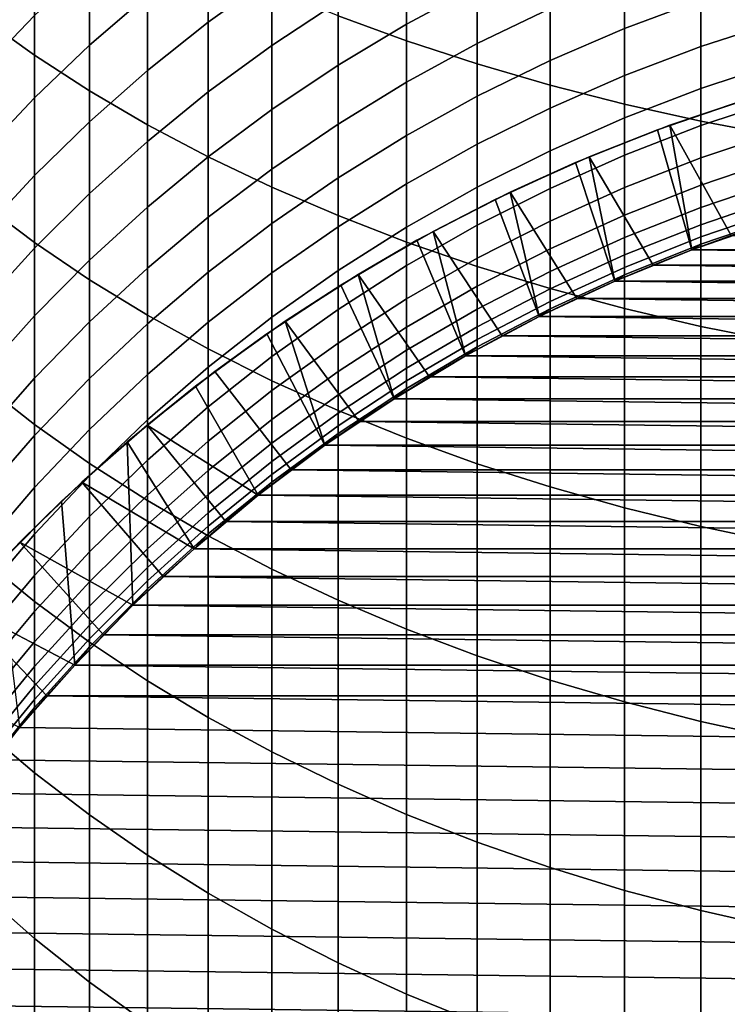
# Model space of a CAD drawing. Header units: metres. Extents: x -29 to 117, y -464 to 29.
# Tile 15 of 256: x -9.98 to -4.3, y -443.93 to -436.02. Entities that reach past the tile are written whole.
import ezdxf

# ---------------------------------------------------------------- set-up
doc = ezdxf.new("R2010")
doc.units = ezdxf.units.M
doc.layers.add('solid_24_501_056_XXX', color=7, linetype='CONTINUOUS')

msp = doc.modelspace()

# ---------------------------------------------------------------- linework, layer by layer
at = {"layer": 'solid_24_501_056_XXX'}
for points in [[(-7.426487, -435.992889, 335.917206), (-6.876532, -436.194427, 336.218445), (-6.876532, -434.540649, 337.283356), (-7.426487, -434.349792, 336.97522)], [(-10.280085, -436.011261, 332.60199), (-9.863855, -436.309845, 333.016052), (-9.863855, -434.768372, 334.086975), (-10.280085, -434.484528, 333.66272)], [(-6.876532, -436.194427, 336.218445), (-6.308926, -436.380219, 336.496155), (-6.308926, -434.716583, 337.567413), (-6.876532, -434.540649, 337.283356)], [(-6.308926, -436.380219, 336.496155), (-5.725124, -436.549805, 336.749634), (-5.725124, -434.877167, 337.826691), (-6.308926, -434.716583, 337.567413)], [(-9.863855, -436.309845, 333.016052), (-9.422306, -436.595703, 333.412445), (-9.422306, -435.040161, 334.493164), (-9.863855, -434.768372, 334.086975)], [(-5.725124, -436.549805, 336.749634), (-5.126626, -436.702728, 336.97818), (-5.126626, -435.021942, 338.060455), (-5.725124, -434.877167, 337.826691)], [(-9.422306, -436.595703, 333.412445), (-8.95657, -436.868103, 333.790222), (-8.95657, -435.299133, 334.88028), (-9.422306, -435.040161, 334.493164)], [(-5.126626, -436.702728, 336.97818), (-4.514968, -436.838593, 337.181244), (-4.514968, -435.150604, 338.268188), (-5.126626, -435.021942, 338.060455)], [(-7.957378, -435.676819, 305.97757), (-8.467842, -436.044128, 306.17334), (-8.467842, -435.444977, 307.251495), (-7.957378, -435.084778, 307.042938)], [(-4.514968, -436.838593, 337.181244), (-3.891721, -436.957031, 337.358307), (-3.891721, -435.262787, 338.44928), (-4.514968, -435.150604, 338.268188)], [(-8.95657, -435.827118, 307.472717), (-9.422306, -436.230194, 307.706055), (-9.422306, -435.577148, 308.789795), (-8.95657, -435.182526, 308.54245)], [(-9.863855, -435.991241, 309.049347), (-10.280085, -436.423767, 309.320435), (-10.280085, -435.713959, 310.409973), (-9.863855, -435.291199, 310.123871)], [(-8.95657, -436.868103, 333.790222), (-8.467842, -437.126373, 334.148346), (-8.467842, -435.544647, 335.247253), (-8.95657, -435.299133, 334.88028)], [(-6.308926, -435.7547, 303.345337), (-6.876532, -436.059845, 303.481415), (-6.876532, -435.555206, 304.561768), (-6.308926, -435.255005, 304.41507)], [(-7.426487, -435.880829, 304.720917), (-7.957378, -436.231079, 304.89209), (-7.957378, -435.676819, 305.97757), (-7.426487, -435.332794, 305.79422)], [(-8.467842, -436.044128, 306.17334), (-8.95657, -436.433807, 306.381012), (-8.95657, -435.827118, 307.472717), (-8.467842, -435.444977, 307.251495)], [(-4.514968, -435.865448, 300.874542), (-5.126626, -436.095032, 300.95813), (-5.126626, -435.678894, 302.04129), (-4.514968, -435.452393, 301.949677)], [(-8.467842, -437.126373, 334.148346), (-7.957378, -437.369812, 334.485962), (-7.957378, -435.776123, 335.593201), (-8.467842, -435.544647, 335.247253)], [(-5.725124, -435.933838, 302.144379), (-6.308926, -436.216553, 302.258728), (-6.308926, -435.7547, 303.345337), (-5.725124, -435.476166, 303.22113)], [(-9.422306, -436.230194, 307.706055), (-9.863855, -436.653168, 307.950928), (-9.863855, -435.991241, 309.049347), (-9.422306, -435.577148, 308.789795)], [(-6.876532, -436.059845, 303.481415), (-7.426487, -436.3909, 303.629028), (-7.426487, -435.880829, 304.720917), (-6.876532, -435.555206, 304.561768)], [(-7.957378, -436.231079, 304.89209), (-8.467842, -436.605042, 305.074829), (-8.467842, -436.044128, 306.17334), (-7.957378, -435.676819, 305.97757)], [(-5.126626, -436.095032, 300.95813), (-5.725124, -436.353424, 301.052216), (-5.725124, -435.933838, 302.144379), (-5.126626, -435.678894, 302.04129)], [(-3.891721, -436.037903, 299.719727), (-4.514968, -436.240509, 299.785553), (-4.514968, -435.865448, 300.874542), (-3.891721, -435.665283, 300.801636)], [(-7.957378, -437.369812, 334.485962), (-7.426487, -437.597839, 334.802185), (-7.426487, -435.992889, 335.917206), (-7.957378, -435.776123, 335.593201)], [(-6.308926, -436.216553, 302.258728), (-6.876532, -436.526306, 302.384003), (-6.876532, -436.059845, 303.481415), (-6.308926, -435.7547, 303.345337)], [(-8.95657, -436.433807, 306.381012), (-9.422306, -436.844788, 306.600067), (-9.422306, -436.230194, 307.706055), (-8.95657, -435.827118, 307.472717)], [(-7.426487, -436.3909, 303.629028), (-7.957378, -436.746948, 303.787781), (-7.957378, -436.231079, 304.89209), (-7.426487, -435.880829, 304.720917)], [(-5.725124, -436.353424, 301.052216), (-6.308926, -436.639954, 301.156586), (-6.308926, -436.216553, 302.258728), (-5.725124, -435.933838, 302.144379)], [(-4.514968, -436.240509, 299.785553), (-5.126626, -436.47287, 299.861053), (-5.126626, -436.095032, 300.95813), (-4.514968, -435.865448, 300.874542)], [(-9.863855, -436.653168, 307.950928), (-10.280085, -437.09494, 308.206665), (-10.280085, -436.423767, 309.320435), (-9.863855, -435.991241, 309.049347)], [(-10.280085, -437.499847, 331.488342), (-9.863855, -437.812775, 331.891663), (-9.863855, -436.309845, 333.016052), (-10.280085, -436.011261, 332.60199)], [(-7.426487, -437.597839, 334.802185), (-6.876532, -437.809814, 335.096161), (-6.876532, -436.194427, 336.218445), (-7.426487, -435.992889, 335.917206)], [(-8.467842, -436.605042, 305.074829), (-8.95657, -437.00177, 305.268707), (-8.95657, -436.433807, 306.381012), (-8.467842, -436.044128, 306.17334)], [(-6.876532, -436.526306, 302.384003), (-7.426487, -436.862305, 302.519928), (-7.426487, -436.3909, 303.629028), (-6.876532, -436.059845, 303.481415)], [(-5.126626, -436.47287, 299.861053), (-5.725124, -436.734406, 299.946014), (-5.725124, -436.353424, 301.052216), (-5.126626, -436.095032, 300.95813)], [(-3.891721, -436.372314, 298.625397), (-4.514968, -436.577087, 298.684082), (-4.514968, -436.240509, 299.785553), (-3.891721, -436.037903, 299.719727)], [(-9.422306, -436.844788, 306.600067), (-9.863855, -437.276093, 306.829926), (-9.863855, -436.653168, 307.950928), (-9.422306, -436.230194, 307.706055)], [(-7.957378, -436.746948, 303.787781), (-8.467842, -437.127075, 303.957306), (-8.467842, -436.605042, 305.074829), (-7.957378, -436.231079, 304.89209)], [(-6.876532, -437.809814, 335.096161), (-6.308926, -438.005249, 335.367188), (-6.308926, -436.380219, 336.496155), (-6.876532, -436.194427, 336.218445)], [(-6.308926, -436.639954, 301.156586), (-6.876532, -436.953918, 301.270905), (-6.876532, -436.526306, 302.384003), (-6.308926, -436.216553, 302.258728)], [(-4.514968, -436.577087, 298.684082), (-5.126626, -436.811981, 298.751373), (-5.126626, -436.47287, 299.861053), (-4.514968, -436.240509, 299.785553)], [(-9.863855, -437.812775, 331.891663), (-9.422306, -438.112366, 332.277802), (-9.422306, -436.595703, 333.412445), (-9.863855, -436.309845, 333.016052)], [(-7.426487, -436.862305, 302.519928), (-7.957378, -437.223694, 302.666077), (-7.957378, -436.746948, 303.787781), (-7.426487, -436.3909, 303.629028)], [(-5.725124, -436.734406, 299.946014), (-6.308926, -437.024445, 300.040253), (-6.308926, -436.639954, 301.156586), (-5.725124, -436.353424, 301.052216)], [(-6.308926, -438.005249, 335.367188), (-5.725124, -438.183624, 335.614532), (-5.725124, -436.549805, 336.749634), (-6.308926, -436.380219, 336.496155)], [(-3.891721, -436.668121, 297.52002), (-4.514968, -436.874847, 297.571472), (-4.514968, -436.577087, 298.684082), (-3.891721, -436.372314, 298.625397)], [(-8.95657, -437.00177, 305.268707), (-9.422306, -437.420227, 305.473175), (-9.422306, -436.844788, 306.600067), (-8.95657, -436.433807, 306.381012)], [(-5.126626, -436.811981, 298.751373), (-5.725124, -437.076324, 298.827118), (-5.725124, -436.734406, 299.946014), (-5.126626, -436.47287, 299.861053)], [(-4.76434, -436.872437, 255.525116), (-4.190979, -436.678833, 283.947754), (-3.509107, -436.483734, 283.947754), (-4.105536, -436.652313, 255.525116)], [(-6.876532, -436.953918, 301.270905), (-7.426487, -437.294495, 301.394928), (-7.426487, -436.862305, 302.519928), (-6.876532, -436.526306, 302.384003)], [(-5.725124, -438.183624, 335.614532), (-5.126626, -438.344452, 335.837585), (-5.126626, -436.702728, 336.97818), (-5.725124, -436.549805, 336.749634)], [(-9.863855, -437.276093, 306.829926), (-10.280085, -437.726593, 307.070007), (-10.280085, -437.09494, 308.206665), (-9.863855, -436.653168, 307.950928)], [(-9.422306, -438.112366, 332.277802), (-8.95657, -438.397858, 332.645752), (-8.95657, -436.868103, 333.790222), (-9.422306, -436.595703, 333.412445)], [(-8.467842, -437.127075, 303.957306), (-8.95657, -437.530365, 304.137146), (-8.95657, -437.00177, 305.268707), (-8.467842, -436.605042, 305.074829)], [(-6.308926, -437.024445, 300.040253), (-6.876532, -437.342224, 300.143494), (-6.876532, -436.953918, 301.270905), (-6.308926, -436.639954, 301.156586)], [(-4.514968, -436.874847, 297.571472), (-5.126626, -437.111938, 297.630493), (-5.126626, -436.811981, 298.751373), (-4.514968, -436.577087, 298.684082)], [(-4.76434, -436.872437, 255.525116), (-4.105536, -436.652313, 255.525116), (-3.953533, -437.652557, 254.947769), (-4.271078, -437.758453, 254.947769)], [(-5.411264, -437.124878, 255.525116), (-4.862376, -436.908325, 283.947754), (-4.190979, -436.678833, 283.947754), (-4.76434, -436.872437, 255.525116)], [(-5.126626, -438.344452, 335.837585), (-4.514968, -438.487366, 336.035736), (-4.514968, -436.838593, 337.181244), (-5.126626, -436.702728, 336.97818)], [(-4.862376, -436.908325, 283.947754), (-4.585852, -437.872528, 283.947754), (-3.953465, -437.652527, 283.947754), (-4.190979, -436.678833, 283.947754)], [(-3.891721, -436.924927, 296.404938), (-4.514968, -437.133331, 296.449127), (-4.514968, -436.874847, 297.571472), (-3.891721, -436.668121, 297.52002)], [(-7.957378, -437.223694, 302.666077), (-8.467842, -437.609558, 302.822144), (-8.467842, -437.127075, 303.957306), (-7.957378, -436.746948, 303.787781)], [(-5.725124, -437.076324, 298.827118), (-6.308926, -437.369507, 298.911102), (-6.308926, -437.024445, 300.040253), (-5.725124, -436.734406, 299.946014)], [(-5.126626, -437.111938, 297.630493), (-5.725124, -437.378784, 297.696899), (-5.725124, -437.076324, 298.827118), (-5.126626, -436.811981, 298.751373)], [(-9.422306, -437.420227, 305.473175), (-9.863855, -437.859314, 305.687775), (-9.863855, -437.276093, 306.829926), (-9.422306, -436.844788, 306.600067)], [(-8.95657, -438.397858, 332.645752), (-8.467842, -438.668518, 332.994629), (-8.467842, -437.126373, 334.148346), (-8.95657, -436.868103, 333.790222)], [(-7.426487, -437.294495, 301.394928), (-7.957378, -437.660797, 301.52832), (-7.957378, -437.223694, 302.666077), (-7.426487, -436.862305, 302.519928)], [(-5.411264, -437.124878, 255.525116), (-4.76434, -436.872437, 255.525116), (-4.585634, -437.872437, 254.947769), (-4.897477, -437.994629, 254.947769)], [(-4.514968, -437.133331, 296.449127), (-5.126626, -437.372345, 296.499756), (-5.126626, -437.111938, 297.630493), (-4.514968, -436.874847, 297.571472)], [(-4.76434, -436.872437, 255.525116), (-4.271078, -437.758453, 254.947769), (-4.585634, -437.872437, 254.947769)], [(-4.514968, -438.487366, 336.035736), (-3.891721, -438.611969, 336.208527), (-3.891721, -436.957031, 337.358307), (-4.514968, -436.838593, 337.181244)], [(-6.876532, -437.342224, 300.143494), (-7.426487, -437.68692, 300.255493), (-7.426487, -437.294495, 301.394928), (-6.876532, -436.953918, 301.270905)], [(-6.044712, -437.408997, 255.525116), (-5.520989, -437.171417, 283.947754), (-4.862376, -436.908325, 283.947754), (-5.411264, -437.124878, 255.525116)], [(-5.520989, -437.171417, 283.947754), (-5.205845, -438.124664, 283.947754), (-4.585852, -437.872528, 283.947754), (-4.862376, -436.908325, 283.947754)], [(-3.891721, -437.142456, 295.281555), (-4.514968, -437.352264, 295.318359), (-4.514968, -437.133331, 296.449127), (-3.891721, -436.924927, 296.404938)], [(-8.95657, -437.530365, 304.137146), (-9.422306, -437.955719, 304.326813), (-9.422306, -437.420227, 305.473175), (-8.95657, -437.00177, 305.268707)], [(-6.308926, -437.369507, 298.911102), (-6.876532, -437.690704, 299.003143), (-6.876532, -437.342224, 300.143494), (-6.308926, -437.024445, 300.040253)], [(-8.467842, -437.609558, 302.822144), (-8.95657, -438.01889, 302.987701), (-8.95657, -437.530365, 304.137146), (-8.467842, -437.127075, 303.957306)], [(-8.467842, -438.668518, 332.994629), (-7.957378, -438.923676, 333.323486), (-7.957378, -437.369812, 334.485962), (-8.467842, -437.126373, 334.148346)], [(-5.725124, -437.378784, 297.696899), (-6.308926, -437.674713, 297.770538), (-6.308926, -437.369507, 298.911102), (-5.725124, -437.076324, 298.827118)], [(-6.044712, -437.408997, 255.525116), (-5.411264, -437.124878, 255.525116), (-5.206025, -438.124756, 254.947769), (-5.510857, -438.262665, 254.947769)], [(-5.126626, -437.372345, 296.499756), (-5.725124, -437.641357, 296.556763), (-5.725124, -437.378784, 297.696899), (-5.126626, -437.111938, 297.630493)], [(-5.411264, -437.124878, 255.525116), (-4.897477, -437.994629, 254.947769), (-5.206025, -438.124756, 254.947769)], [(-6.663524, -437.724304, 255.525116), (-6.165477, -437.467529, 283.947754), (-5.520989, -437.171417, 283.947754), (-6.044712, -437.408997, 255.525116)], [(-6.165477, -437.467529, 283.947754), (-5.812182, -438.408447, 283.947754), (-5.205845, -438.124664, 283.947754), (-5.520989, -437.171417, 283.947754)], [(-4.514968, -437.352264, 295.318359), (-5.126626, -437.592926, 295.360596), (-5.126626, -437.372345, 296.499756), (-4.514968, -437.133331, 296.449127)], [(-3.891721, -437.320404, 294.151184), (-4.514968, -437.531403, 294.180634), (-4.514968, -437.352264, 295.318359), (-3.891721, -437.142456, 295.281555)], [(-9.863855, -437.859314, 305.687775), (-10.280085, -438.317932, 305.911896), (-10.280085, -437.726593, 307.070007), (-9.863855, -437.276093, 306.829926)], [(-7.957378, -437.660797, 301.52832), (-8.467842, -438.05191, 301.670746), (-8.467842, -437.609558, 302.822144), (-7.957378, -437.223694, 302.666077)], [(-7.426487, -437.68692, 300.255493), (-7.957378, -438.057678, 300.375946), (-7.957378, -437.660797, 301.52832), (-7.426487, -437.294495, 301.394928)], [(-6.876532, -437.690704, 299.003143), (-7.426487, -438.039124, 299.102966), (-7.426487, -437.68692, 300.255493), (-6.876532, -437.342224, 300.143494)], [(-4.514968, -437.531403, 294.180634), (-5.126626, -437.773376, 294.214386), (-5.126626, -437.592926, 295.360596), (-4.514968, -437.352264, 295.318359)], [(-3.891721, -437.458588, 293.015289), (-4.514968, -437.670471, 293.037292), (-4.514968, -437.531403, 294.180634), (-3.891721, -437.320404, 294.151184)], [(-9.422306, -437.955719, 304.326813), (-9.863855, -438.402069, 304.525848), (-9.863855, -437.859314, 305.687775), (-9.422306, -437.420227, 305.473175)], [(-7.957378, -438.923676, 333.323486), (-7.426487, -439.162659, 333.6315), (-7.426487, -437.597839, 334.802185), (-7.957378, -437.369812, 334.485962)], [(-6.308926, -437.674713, 297.770538), (-6.876532, -437.998932, 297.851257), (-6.876532, -437.690704, 299.003143), (-6.308926, -437.369507, 298.911102)], [(-6.663524, -437.724304, 255.525116), (-6.044712, -437.408997, 255.525116), (-5.812266, -438.408508, 254.947769), (-6.109763, -438.562012, 254.947769)], [(-5.725124, -437.641357, 296.556763), (-6.308926, -437.939697, 296.619995), (-6.308926, -437.674713, 297.770538), (-5.725124, -437.378784, 297.696899)], [(-6.044712, -437.408997, 255.525116), (-5.510857, -438.262665, 254.947769), (-5.812266, -438.408508, 254.947769)], [(-5.126626, -437.592926, 295.360596), (-5.725124, -437.86377, 295.408112), (-5.725124, -437.641357, 296.556763), (-5.126626, -437.372345, 296.499756)], [(-10.280085, -438.948395, 330.323151), (-9.863855, -439.275299, 330.71524), (-9.863855, -437.812775, 331.891663), (-10.280085, -437.499847, 331.488342)], [(-7.265884, -438.069916, 255.525116), (-6.794285, -437.796021, 283.947754), (-6.165477, -437.467529, 283.947754), (-6.663524, -437.724304, 255.525116)], [(-6.794285, -437.796021, 283.947754), (-6.403197, -438.723145, 283.947754), (-5.812182, -438.408447, 283.947754), (-6.165477, -437.467529, 283.947754)], [(-3.891721, -437.556793, 291.875244), (-4.514968, -437.769348, 291.889801), (-4.514968, -437.670471, 293.037292), (-3.891721, -437.458588, 293.015289)], [(-8.95657, -438.01889, 302.987701), (-9.422306, -438.450653, 303.162354), (-9.422306, -437.955719, 304.326813), (-8.95657, -437.530365, 304.137146)], [(-7.426487, -439.162659, 333.6315), (-6.876532, -439.384827, 333.917847), (-6.876532, -437.809814, 335.096161), (-7.426487, -437.597839, 334.802185)], [(-5.126626, -437.773376, 294.214386), (-5.725124, -438.045746, 294.25238), (-5.725124, -437.86377, 295.408112), (-5.126626, -437.592926, 295.360596)], [(-4.514968, -437.670471, 293.037292), (-5.126626, -437.913483, 293.062531), (-5.126626, -437.773376, 294.214386), (-4.514968, -437.531403, 294.180634)], [(-3.891721, -437.61496, 290.732452), (-4.514968, -437.82785, 290.739532), (-4.514968, -437.769348, 291.889801), (-3.891721, -437.556793, 291.875244)], [(-8.467842, -438.05191, 301.670746), (-8.95657, -438.466797, 301.821838), (-8.95657, -438.01889, 302.987701), (-8.467842, -437.609558, 302.822144)], [(-7.957378, -438.057678, 300.375946), (-8.467842, -438.453552, 300.504547), (-8.467842, -438.05191, 301.670746), (-7.957378, -437.660797, 301.52832)], [(-6.308926, -437.939697, 296.619995), (-6.876532, -438.266571, 296.68924), (-6.876532, -437.998932, 297.851257), (-6.308926, -437.674713, 297.770538)], [(-5.725124, -437.86377, 295.408112), (-6.308926, -438.164154, 295.460815), (-6.308926, -437.939697, 296.619995), (-5.725124, -437.641357, 296.556763)], [(-4.514968, -437.769348, 291.889801), (-5.126626, -438.013092, 291.906494), (-5.126626, -437.913483, 293.062531), (-4.514968, -437.670471, 293.037292)], [(-3.953465, -437.652527, 283.947754), (-4.585852, -437.872528, 283.947754), (-4.585777, -437.872498, 289.647766), (-3.953493, -437.652557, 289.647766)], [(-4.585777, -437.872498, 289.647766), (-4.514968, -437.82785, 290.739532), (-3.891721, -437.61496, 290.732452), (-3.953493, -437.652557, 289.647766)], [(-7.426487, -438.039124, 299.102966), (-7.957378, -438.41391, 299.210327), (-7.957378, -438.057678, 300.375946), (-7.426487, -437.68692, 300.255493)], [(-6.876532, -437.998932, 297.851257), (-7.426487, -438.350677, 297.938782), (-7.426487, -438.039124, 299.102966), (-6.876532, -437.690704, 299.003143)], [(-7.265884, -438.069916, 255.525116), (-6.663524, -437.724304, 255.525116), (-6.403023, -438.723053, 254.947769), (-6.692296, -438.891724, 254.947769)], [(-6.663524, -437.724304, 255.525116), (-6.109763, -438.562012, 254.947769), (-6.403023, -438.723053, 254.947769)], [(-4.585634, -437.872437, 254.947769), (-4.271078, -437.758453, 254.947769), (4.585634, -437.872437, 254.947769)], [(-9.863855, -439.275299, 330.71524), (-9.422306, -439.588257, 331.090607), (-9.422306, -438.112366, 332.277802), (-9.863855, -437.812775, 331.891663)], [(-7.850282, -438.444885, 255.525116), (-7.40548, -438.155792, 283.947754), (-6.794285, -437.796021, 283.947754), (-7.265884, -438.069916, 255.525116)], [(-7.40548, -438.155792, 283.947754), (-6.977004, -439.067719, 283.947754), (-6.403197, -438.723145, 283.947754), (-6.794285, -437.796021, 283.947754)], [(-6.876532, -439.384827, 333.917847), (-6.308926, -439.589661, 334.181854), (-6.308926, -438.005249, 335.367188), (-6.876532, -437.809814, 335.096161)], [(-5.126626, -437.913483, 293.062531), (-5.725124, -438.187012, 293.090942), (-5.725124, -438.045746, 294.25238), (-5.126626, -437.773376, 294.214386)], [(-5.205901, -438.124695, 289.647766), (-5.126626, -438.072052, 290.747681), (-4.514968, -437.82785, 290.739532), (-4.585777, -437.872498, 289.647766)], [(-4.514968, -437.82785, 290.739532), (-5.126626, -438.072052, 290.747681), (-5.126626, -438.013092, 291.906494), (-4.514968, -437.769348, 291.889801)], [(-9.863855, -438.402069, 304.525848), (-10.280085, -438.868286, 304.733734), (-10.280085, -438.317932, 305.911896), (-9.863855, -437.859314, 305.687775)], [(-5.725124, -438.045746, 294.25238), (-6.308926, -438.347778, 294.294495), (-6.308926, -438.164154, 295.460815), (-5.725124, -437.86377, 295.408112)], [(-5.126626, -438.013092, 291.906494), (-5.725124, -438.287445, 291.925293), (-5.725124, -438.187012, 293.090942), (-5.126626, -437.913483, 293.062531)], [(-4.585852, -437.872528, 283.947754), (-5.205845, -438.124664, 283.947754), (-5.205901, -438.124695, 289.647766), (-4.585777, -437.872498, 289.647766)], [(-4.897477, -437.994629, 254.947769), (-4.585634, -437.872437, 254.947769), (4.897477, -437.994629, 254.947769)], [(-4.585634, -437.872437, 254.947769), (4.585634, -437.872437, 254.947769), (4.897477, -437.994629, 254.947769)], [(-9.422306, -438.450653, 303.162354), (-9.863855, -438.903717, 303.345581), (-9.863855, -438.402069, 304.525848), (-9.422306, -437.955719, 304.326813)], [(-6.308926, -438.164154, 295.460815), (-6.876532, -438.493256, 295.518585), (-6.876532, -438.266571, 296.68924), (-6.308926, -437.939697, 296.619995)], [(-5.206025, -438.124756, 254.947769), (-4.897477, -437.994629, 254.947769), (5.206025, -438.124756, 254.947769)], [(-4.897477, -437.994629, 254.947769), (4.897477, -437.994629, 254.947769), (5.206025, -438.124756, 254.947769)], [(-8.95657, -438.466797, 301.821838), (-9.422306, -438.904419, 301.981232), (-9.422306, -438.450653, 303.162354), (-8.95657, -438.01889, 302.987701)], [(-8.467842, -438.453552, 300.504547), (-8.95657, -438.873505, 300.640991), (-8.95657, -438.466797, 301.821838), (-8.467842, -438.05191, 301.670746)], [(-7.957378, -438.41391, 299.210327), (-8.467842, -438.814026, 299.324951), (-8.467842, -438.453552, 300.504547), (-7.957378, -438.057678, 300.375946)], [(-7.426487, -438.350677, 297.938782), (-7.957378, -438.728973, 298.032928), (-7.957378, -438.41391, 299.210327), (-7.426487, -438.039124, 299.102966)], [(-7.850282, -438.444885, 255.525116), (-7.265884, -438.069916, 255.525116), (-6.977079, -439.067749, 254.947769), (-7.257071, -439.250946, 254.947769)], [(-6.876532, -438.266571, 296.68924), (-7.426487, -438.621155, 296.764374), (-7.426487, -438.350677, 297.938782), (-6.876532, -437.998932, 297.851257)], [(-7.265884, -438.069916, 255.525116), (-6.692296, -438.891724, 254.947769), (-6.977079, -439.067749, 254.947769)], [(-6.308926, -439.589661, 334.181854), (-5.725124, -439.776581, 334.422791), (-5.725124, -438.183624, 335.614532), (-6.308926, -438.005249, 335.367188)], [(-5.725124, -438.187012, 293.090942), (-6.308926, -438.490326, 293.122467), (-6.308926, -438.347778, 294.294495), (-5.725124, -438.045746, 294.25238)], [(-5.812219, -438.408478, 289.647766), (-5.725124, -438.346893, 290.756805), (-5.126626, -438.072052, 290.747681), (-5.205901, -438.124695, 289.647766)], [(-5.126626, -438.072052, 290.747681), (-5.725124, -438.346893, 290.756805), (-5.725124, -438.287445, 291.925293), (-5.126626, -438.013092, 291.906494)], [(-9.422306, -439.588257, 331.090607), (-8.95657, -439.886475, 331.448334), (-8.95657, -438.397858, 332.645752), (-9.422306, -438.112366, 332.277802)], [(-8.41537, -438.848358, 255.525116), (-7.997797, -438.546143, 283.947754), (-7.40548, -438.155792, 283.947754), (-7.850282, -438.444885, 255.525116)], [(-7.997797, -438.546143, 283.947754), (-7.532432, -439.441406, 283.947754), (-6.977004, -439.067719, 283.947754), (-7.40548, -438.155792, 283.947754)], [(-5.205845, -438.124664, 283.947754), (-5.812182, -438.408447, 283.947754), (-5.812219, -438.408478, 289.647766), (-5.205901, -438.124695, 289.647766)], [(-5.510857, -438.262665, 254.947769), (-5.206025, -438.124756, 254.947769), (5.510857, -438.262665, 254.947769)], [(-5.206025, -438.124756, 254.947769), (5.206025, -438.124756, 254.947769), (5.510857, -438.262665, 254.947769)], [(-6.308926, -438.347778, 294.294495), (-6.876532, -438.67868, 294.340668), (-6.876532, -438.493256, 295.518585), (-6.308926, -438.164154, 295.460815)], [(-5.725124, -438.287445, 291.925293), (-6.308926, -438.591675, 291.946136), (-6.308926, -438.490326, 293.122467), (-5.725124, -438.187012, 293.090942)], [(-5.725124, -439.776581, 334.422791), (-5.126626, -439.94516, 334.640045), (-5.126626, -438.344452, 335.837585), (-5.725124, -438.183624, 335.614532)], [(-6.876532, -438.493256, 295.518585), (-7.426487, -438.85025, 295.581207), (-7.426487, -438.621155, 296.764374), (-6.876532, -438.266571, 296.68924)], [(-5.725124, -438.346893, 290.756805), (-6.308926, -438.651672, 290.766968), (-6.308926, -438.591675, 291.946136), (-5.725124, -438.287445, 291.925293)], [(-5.812266, -438.408508, 254.947769), (-5.510857, -438.262665, 254.947769), (5.812266, -438.408508, 254.947769)], [(-5.510857, -438.262665, 254.947769), (5.510857, -438.262665, 254.947769), (5.812266, -438.408508, 254.947769)], [(-7.426487, -438.621155, 296.764374), (-7.957378, -439.002533, 296.845184), (-7.957378, -438.728973, 298.032928), (-7.426487, -438.350677, 297.938782)], [(-6.308926, -438.490326, 293.122467), (-6.876532, -438.822693, 293.156982), (-6.876532, -438.67868, 294.340668), (-6.308926, -438.347778, 294.294495)], [(-6.403125, -438.723114, 289.647766), (-6.308926, -438.651672, 290.766968), (-5.725124, -438.346893, 290.756805), (-5.812219, -438.408478, 289.647766)], [(-5.126626, -439.94516, 334.640045), (-4.514968, -440.09494, 334.833069), (-4.514968, -438.487366, 336.035736), (-5.126626, -438.344452, 335.837585)], [(-9.863855, -438.903717, 303.345581), (-10.280085, -439.376953, 303.536987), (-10.280085, -438.868286, 304.733734), (-9.863855, -438.402069, 304.525848)], [(-9.422306, -438.904419, 301.981232), (-9.863855, -439.363647, 302.148468), (-9.863855, -438.903717, 303.345581), (-9.422306, -438.450653, 303.162354)], [(-8.95657, -438.873505, 300.640991), (-9.422306, -439.316437, 300.784912), (-9.422306, -438.904419, 301.981232), (-8.95657, -438.466797, 301.821838)], [(-8.95657, -439.886475, 331.448334), (-8.467842, -440.16925, 331.787476), (-8.467842, -438.668518, 332.994629), (-8.95657, -438.397858, 332.645752)], [(-8.467842, -438.814026, 299.324951), (-8.95657, -439.238495, 299.446564), (-8.95657, -438.873505, 300.640991), (-8.467842, -438.453552, 300.504547)], [(-7.957378, -438.728973, 298.032928), (-8.467842, -439.132874, 298.133453), (-8.467842, -438.814026, 299.324951), (-7.957378, -438.41391, 299.210327)], [(-8.41537, -438.848358, 255.525116), (-7.850282, -438.444885, 255.525116), (-7.532511, -439.441498, 254.947769), (-7.802878, -439.638977, 254.947769)], [(-7.850282, -438.444885, 255.525116), (-7.257071, -439.250946, 254.947769), (-7.532511, -439.441498, 254.947769)], [(-5.812182, -438.408447, 283.947754), (-6.403197, -438.723145, 283.947754), (-6.403125, -438.723114, 289.647766), (-5.812219, -438.408478, 289.647766)], [(-6.109763, -438.562012, 254.947769), (-5.812266, -438.408508, 254.947769), (6.109763, -438.562012, 254.947769)], [(-5.812266, -438.408508, 254.947769), (5.812266, -438.408508, 254.947769), (6.109763, -438.562012, 254.947769)], [(-8.959836, -439.279419, 255.525116), (-8.569472, -438.965942, 283.947754), (-7.997797, -438.546143, 283.947754), (-8.41537, -438.848358, 255.525116)], [(-8.569472, -438.965942, 283.947754), (-8.067989, -439.843323, 283.947754), (-7.532432, -439.441406, 283.947754), (-7.997797, -438.546143, 283.947754)], [(-6.876532, -438.67868, 294.340668), (-7.426487, -439.037659, 294.390747), (-7.426487, -438.85025, 295.581207), (-6.876532, -438.493256, 295.518585)], [(-6.308926, -438.591675, 291.946136), (-6.876532, -438.925018, 291.968964), (-6.876532, -438.822693, 293.156982), (-6.308926, -438.490326, 293.122467)], [(-4.514968, -440.09494, 334.833069), (-3.891721, -440.225525, 335.001404), (-3.891721, -438.611969, 336.208527), (-4.514968, -438.487366, 336.035736)], [(-7.426487, -438.85025, 295.581207), (-7.957378, -439.234222, 295.64859), (-7.957378, -439.002533, 296.845184), (-7.426487, -438.621155, 296.764374)], [(-6.308926, -438.651672, 290.766968), (-6.876532, -438.985626, 290.778076), (-6.876532, -438.925018, 291.968964), (-6.308926, -438.591675, 291.946136)], [(-6.403023, -438.723053, 254.947769), (-6.109763, -438.562012, 254.947769), (6.403023, -438.723053, 254.947769)], [(-6.109763, -438.562012, 254.947769), (6.109763, -438.562012, 254.947769), (6.403023, -438.723053, 254.947769)], [(-8.467842, -440.16925, 331.787476), (-7.957378, -440.43576, 332.107178), (-7.957378, -438.923676, 333.323486), (-8.467842, -438.668518, 332.994629)], [(-6.876532, -438.822693, 293.156982), (-7.426487, -439.183197, 293.194427), (-7.426487, -439.037659, 294.390747), (-6.876532, -438.67868, 294.340668)], [(-6.97705, -439.067719, 289.647766), (-6.876532, -438.985626, 290.778076), (-6.308926, -438.651672, 290.766968), (-6.403125, -438.723114, 289.647766)], [(-7.957378, -439.002533, 296.845184), (-8.467842, -439.409698, 296.931488), (-8.467842, -439.132874, 298.133453), (-7.957378, -438.728973, 298.032928)], [(-6.403197, -438.723145, 283.947754), (-6.977004, -439.067719, 283.947754), (-6.97705, -439.067719, 289.647766), (-6.403125, -438.723114, 289.647766)], [(-6.692296, -438.891724, 254.947769), (-6.403023, -438.723053, 254.947769), (6.692296, -438.891724, 254.947769)], [(-6.403023, -438.723053, 254.947769), (6.403023, -438.723053, 254.947769), (6.692296, -438.891724, 254.947769)], [(-8.959836, -439.279419, 255.525116), (-8.41537, -438.848358, 255.525116), (-7.802878, -439.638977, 254.947769), (-8.067863, -439.843201, 254.947769)], [(-8.467842, -439.132874, 298.133453), (-8.95657, -439.56134, 298.240082), (-8.95657, -439.238495, 299.446564), (-8.467842, -438.814026, 299.324951)], [(-7.426487, -439.037659, 294.390747), (-7.957378, -439.423767, 294.444611), (-7.957378, -439.234222, 295.64859), (-7.426487, -438.85025, 295.581207)], [(-6.876532, -438.925018, 291.968964), (-7.426487, -439.286621, 291.993744), (-7.426487, -439.183197, 293.194427), (-6.876532, -438.822693, 293.156982)], [(-9.863855, -439.363647, 302.148468), (-10.280085, -439.843292, 302.32312), (-10.280085, -439.376953, 303.536987), (-9.863855, -438.903717, 303.345581)], [(-9.422306, -439.316437, 300.784912), (-9.863855, -439.78125, 300.935913), (-9.863855, -439.363647, 302.148468), (-9.422306, -438.904419, 301.981232)], [(-8.95657, -439.238495, 299.446564), (-9.422306, -439.686218, 299.57486), (-9.422306, -439.316437, 300.784912), (-8.95657, -438.873505, 300.640991)], [(-7.957378, -440.43576, 332.107178), (-7.426487, -440.685394, 332.406586), (-7.426487, -439.162659, 333.6315), (-7.957378, -438.923676, 333.323486)], [(-6.876532, -438.985626, 290.778076), (-7.426487, -439.34787, 290.790131), (-7.426487, -439.286621, 291.993744), (-6.876532, -438.925018, 291.968964)], [(-6.977079, -439.067749, 254.947769), (-6.692296, -438.891724, 254.947769), (6.977079, -439.067749, 254.947769)], [(-6.692296, -438.891724, 254.947769), (6.692296, -438.891724, 254.947769), (6.977079, -439.067749, 254.947769)], [(-10.280085, -440.355194, 329.107819), (-9.863855, -440.695618, 329.48819), (-9.863855, -439.275299, 330.71524), (-10.280085, -438.948395, 330.323151)], [(-9.482302, -439.737, 255.525116), (-9.119111, -439.414124, 283.947754), (-8.569472, -438.965942, 283.947754), (-8.959836, -439.279419, 255.525116)], [(-9.119111, -439.414124, 283.947754), (-8.581939, -440.272064, 283.947754), (-8.067989, -439.843323, 283.947754), (-8.569472, -438.965942, 283.947754)], [(-7.957378, -439.234222, 295.64859), (-8.467842, -439.644165, 295.720551), (-8.467842, -439.409698, 296.931488), (-7.957378, -439.002533, 296.845184)], [(-7.532474, -439.441437, 289.647766), (-7.426487, -439.34787, 290.790131), (-6.876532, -438.985626, 290.778076), (-6.97705, -439.067719, 289.647766)], [(-7.426487, -439.183197, 293.194427), (-7.957378, -439.570953, 293.234711), (-7.957378, -439.423767, 294.444611), (-7.426487, -439.037659, 294.390747)], [(-6.977004, -439.067719, 283.947754), (-7.532432, -439.441406, 283.947754), (-7.532474, -439.441437, 289.647766), (-6.97705, -439.067719, 289.647766)], [(-7.257071, -439.250946, 254.947769), (-6.977079, -439.067749, 254.947769), (7.257071, -439.250946, 254.947769)], [(-6.977079, -439.067749, 254.947769), (6.977079, -439.067749, 254.947769), (7.257071, -439.250946, 254.947769)], [(-8.467842, -439.409698, 296.931488), (-8.95657, -439.841675, 297.02301), (-8.95657, -439.56134, 298.240082), (-8.467842, -439.132874, 298.133453)], [(-7.426487, -439.286621, 291.993744), (-7.957378, -439.675568, 292.020355), (-7.957378, -439.570953, 293.234711), (-7.426487, -439.183197, 293.194427)], [(-7.426487, -440.685394, 332.406586), (-6.876532, -440.917511, 332.684998), (-6.876532, -439.384827, 333.917847), (-7.426487, -439.162659, 333.6315)], [(-8.95657, -439.56134, 298.240082), (-9.422306, -440.013306, 298.35257), (-9.422306, -439.686218, 299.57486), (-8.95657, -439.238495, 299.446564)], [(-7.957378, -439.423767, 294.444611), (-8.467842, -439.835999, 294.502106), (-8.467842, -439.644165, 295.720551), (-7.957378, -439.234222, 295.64859)], [(-7.532511, -439.441498, 254.947769), (-7.257071, -439.250946, 254.947769), (7.532511, -439.441498, 254.947769)], [(-7.257071, -439.250946, 254.947769), (7.257071, -439.250946, 254.947769), (7.532511, -439.441498, 254.947769)], [(-9.863855, -440.695618, 329.48819), (-9.422306, -441.021576, 329.852356), (-9.422306, -439.588257, 331.090607), (-9.863855, -439.275299, 330.71524)], [(-9.422306, -439.686218, 299.57486), (-9.863855, -440.156036, 299.709442), (-9.863855, -439.78125, 300.935913), (-9.422306, -439.316437, 300.784912)], [(-9.482302, -439.737, 255.525116), (-8.959836, -439.279419, 255.525116), (-8.327691, -440.054352, 254.947769), (-8.581944, -440.272064, 254.947769)], [(-8.959836, -439.279419, 255.525116), (-8.067863, -439.843201, 254.947769), (-8.327691, -440.054352, 254.947769)], [(-7.426487, -439.34787, 290.790131), (-7.957378, -439.737488, 290.803131), (-7.957378, -439.675568, 292.020355), (-7.426487, -439.286621, 291.993744)], [(-9.863855, -439.78125, 300.935913), (-10.280085, -440.266724, 301.093628), (-10.280085, -439.843292, 302.32312), (-9.863855, -439.363647, 302.148468)], [(-9.981249, -440.219757, 255.525116), (-9.645639, -439.889801, 283.947754), (-9.119111, -439.414124, 283.947754), (-9.482302, -439.737, 255.525116)], [(-9.645639, -439.889801, 283.947754), (-9.540568, -441.206329, 283.947754), (-9.07323, -440.726776, 283.947754), (-9.119111, -439.414124, 283.947754)], [(-9.119111, -439.414124, 283.947754), (-9.07323, -440.726776, 283.947754), (-8.581939, -440.272064, 283.947754)], [(-8.467842, -439.644165, 295.720551), (-8.95657, -440.079071, 295.796844), (-8.95657, -439.841675, 297.02301), (-8.467842, -439.409698, 296.931488)], [(-8.067924, -439.843262, 289.647766), (-7.957378, -439.737488, 290.803131), (-7.426487, -439.34787, 290.790131), (-7.532474, -439.441437, 289.647766)], [(-6.876532, -440.917511, 332.684998), (-6.308926, -441.13147, 332.94162), (-6.308926, -439.589661, 334.181854), (-6.876532, -439.384827, 333.917847)], [(-7.957378, -439.570953, 293.234711), (-8.467842, -439.984955, 293.27771), (-8.467842, -439.835999, 294.502106), (-7.957378, -439.423767, 294.444611)], [(-7.532432, -439.441406, 283.947754), (-8.067989, -439.843323, 283.947754), (-8.067924, -439.843262, 289.647766), (-7.532474, -439.441437, 289.647766)], [(-7.802878, -439.638977, 254.947769), (-7.532511, -439.441498, 254.947769), (7.802878, -439.638977, 254.947769)], [(-7.532511, -439.441498, 254.947769), (7.532511, -439.441498, 254.947769), (7.802878, -439.638977, 254.947769)], [(-8.95657, -439.841675, 297.02301), (-9.422306, -440.297272, 297.119568), (-9.422306, -440.013306, 298.35257), (-8.95657, -439.56134, 298.240082)], [(-7.957378, -439.675568, 292.020355), (-8.467842, -440.09082, 292.048798), (-8.467842, -439.984955, 293.27771), (-7.957378, -439.570953, 293.234711)], [(-9.422306, -441.021576, 329.852356), (-8.95657, -441.332184, 330.199371), (-8.95657, -439.886475, 331.448334), (-9.422306, -439.588257, 331.090607)], [(-8.467842, -439.835999, 294.502106), (-8.95657, -440.273315, 294.56311), (-8.95657, -440.079071, 295.796844), (-8.467842, -439.644165, 295.720551)], [(-8.067863, -439.843201, 254.947769), (-7.802878, -439.638977, 254.947769), (8.067863, -439.843201, 254.947769)], [(-7.802878, -439.638977, 254.947769), (7.802878, -439.638977, 254.947769), (8.067863, -439.843201, 254.947769)], [(-6.308926, -441.13147, 332.94162), (-5.725124, -441.326752, 333.175842), (-5.725124, -439.776581, 334.422791), (-6.308926, -439.589661, 334.181854)], [(-9.981249, -440.219757, 255.525116), (-9.482302, -439.737, 255.525116), (-8.830424, -440.496185, 254.947769), (-9.073308, -440.726898, 254.947769)], [(-9.422306, -440.013306, 298.35257), (-9.863855, -440.487579, 298.470612), (-9.863855, -440.156036, 299.709442), (-9.422306, -439.686218, 299.57486)], [(-9.482302, -439.737, 255.525116), (-8.581944, -440.272064, 254.947769), (-8.830424, -440.496185, 254.947769)], [(-8.581978, -440.272095, 289.647766), (-8.467842, -440.153503, 290.816956), (-7.957378, -439.737488, 290.803131), (-8.067924, -439.843262, 289.647766)], [(-7.957378, -439.737488, 290.803131), (-8.467842, -440.153503, 290.816956), (-8.467842, -440.09082, 292.048798), (-7.957378, -439.675568, 292.020355)], [(-9.863855, -440.156036, 299.709442), (-10.280085, -440.646759, 299.850037), (-10.280085, -440.266724, 301.093628), (-9.863855, -439.78125, 300.935913)], [(-5.725124, -441.326752, 333.175842), (-5.126626, -441.502838, 333.387085), (-5.126626, -439.94516, 334.640045), (-5.725124, -439.776581, 334.422791)], [(-10.45577, -440.726776, 255.525116), (-10.147079, -440.391266, 283.947754), (-9.645639, -439.889801, 283.947754), (-9.981249, -440.219757, 255.525116)], [(-10.147079, -440.391266, 283.947754), (-9.982415, -441.709076, 283.947754), (-9.540568, -441.206329, 283.947754), (-9.645639, -439.889801, 283.947754)], [(-8.95657, -440.079071, 295.796844), (-9.422306, -440.537811, 295.87735), (-9.422306, -440.297272, 297.119568), (-8.95657, -439.841675, 297.02301)], [(-8.467842, -439.984955, 293.27771), (-8.95657, -440.424133, 293.323303), (-8.95657, -440.273315, 294.56311), (-8.467842, -439.835999, 294.502106)], [(-8.95657, -441.332184, 330.199371), (-8.467842, -441.626648, 330.528381), (-8.467842, -440.16925, 331.787476), (-8.95657, -439.886475, 331.448334)], [(-8.067989, -439.843323, 283.947754), (-8.581939, -440.272064, 283.947754), (-8.581978, -440.272095, 289.647766), (-8.067924, -439.843262, 289.647766)], [(-8.327691, -440.054352, 254.947769), (-8.067863, -439.843201, 254.947769), (8.327691, -440.054352, 254.947769)], [(-8.067863, -439.843201, 254.947769), (8.067863, -439.843201, 254.947769), (8.327691, -440.054352, 254.947769)], [(-5.126626, -441.502838, 333.387085), (-4.514968, -441.659302, 333.574738), (-4.514968, -440.09494, 334.833069), (-5.126626, -439.94516, 334.640045)], [(-9.422306, -440.297272, 297.119568), (-9.863855, -440.775391, 297.220886), (-9.863855, -440.487579, 298.470612), (-9.422306, -440.013306, 298.35257)], [(-8.467842, -440.09082, 292.048798), (-8.95657, -440.531342, 292.078979), (-8.95657, -440.424133, 293.323303), (-8.467842, -439.984955, 293.27771)], [(-8.95657, -440.273315, 294.56311), (-9.422306, -440.734589, 294.627472), (-9.422306, -440.537811, 295.87735), (-8.95657, -440.079071, 295.796844)], [(-8.467842, -440.153503, 290.816956), (-8.95657, -440.594788, 290.831665), (-8.95657, -440.531342, 292.078979), (-8.467842, -440.09082, 292.048798)], [(-8.581944, -440.272064, 254.947769), (-8.327691, -440.054352, 254.947769), (8.581944, -440.272064, 254.947769)], [(-8.327691, -440.054352, 254.947769), (8.327691, -440.054352, 254.947769), (8.581944, -440.272064, 254.947769)], [(-4.514968, -441.659302, 333.574738), (-3.891721, -441.795715, 333.738342), (-3.891721, -440.225525, 335.001404), (-4.514968, -440.09494, 334.833069)], [(-9.863855, -440.487579, 298.470612), (-10.280085, -440.98291, 298.593872), (-10.280085, -440.646759, 299.850037), (-9.863855, -440.156036, 299.709442)], [(-9.073274, -440.726837, 289.647766), (-8.95657, -440.594788, 290.831665), (-8.467842, -440.153503, 290.816956), (-8.581978, -440.272095, 289.647766)], [(-8.467842, -441.626648, 330.528381), (-7.957378, -441.904236, 330.838531), (-7.957378, -440.43576, 332.107178), (-8.467842, -440.16925, 331.787476)], [(-10.45577, -440.726776, 255.525116), (-9.981249, -440.219757, 255.525116), (-9.310086, -440.963654, 254.947769), (-9.540484, -441.206238, 254.947769)], [(-9.981249, -440.219757, 255.525116), (-9.073308, -440.726898, 254.947769), (-9.310086, -440.963654, 254.947769)], [(-8.95657, -440.424133, 293.323303), (-9.422306, -440.88739, 293.371429), (-9.422306, -440.734589, 294.627472), (-8.95657, -440.273315, 294.56311)], [(-8.581939, -440.272064, 283.947754), (-9.07323, -440.726776, 283.947754), (-9.073274, -440.726837, 289.647766), (-8.581978, -440.272095, 289.647766)], [(-8.830424, -440.496185, 254.947769), (-8.581944, -440.272064, 254.947769), (8.830424, -440.496185, 254.947769)], [(-8.581944, -440.272064, 254.947769), (8.581944, -440.272064, 254.947769), (8.830424, -440.496185, 254.947769)], [(-10.280085, -441.718445, 327.843872), (-9.863855, -442.072021, 328.212036), (-9.863855, -440.695618, 329.48819), (-10.280085, -440.355194, 329.107819)], [(-9.422306, -440.537811, 295.87735), (-9.863855, -441.019196, 295.961823), (-9.863855, -440.775391, 297.220886), (-9.422306, -440.297272, 297.119568)], [(-8.95657, -440.531342, 292.078979), (-9.422306, -440.995972, 292.110809), (-9.422306, -440.88739, 293.371429), (-8.95657, -440.424133, 293.323303)], [(-7.957378, -441.904236, 330.838531), (-7.426487, -442.164246, 331.129028), (-7.426487, -440.685394, 332.406586), (-7.957378, -440.43576, 332.107178)], [(-9.863855, -440.775391, 297.220886), (-10.280085, -441.27478, 297.326691), (-10.280085, -440.98291, 298.593872), (-9.863855, -440.487579, 298.470612)], [(-9.073308, -440.726898, 254.947769), (-8.830424, -440.496185, 254.947769), (9.073308, -440.726898, 254.947769)], [(-8.830424, -440.496185, 254.947769), (8.830424, -440.496185, 254.947769), (9.073308, -440.726898, 254.947769)], [(-9.422306, -440.734589, 294.627472), (-9.863855, -441.218628, 294.694977), (-9.863855, -441.019196, 295.961823), (-9.422306, -440.537811, 295.87735)], [(-9.54051, -441.206268, 289.647766), (-9.422306, -441.060272, 290.847168), (-8.95657, -440.594788, 290.831665), (-9.073274, -440.726837, 289.647766)], [(-8.95657, -440.594788, 290.831665), (-9.422306, -441.060272, 290.847168), (-9.422306, -440.995972, 292.110809), (-8.95657, -440.531342, 292.078979)], [(-7.426487, -442.164246, 331.129028), (-6.876532, -442.405975, 331.399078), (-6.876532, -440.917511, 332.684998), (-7.426487, -440.685394, 332.406586)], [(-10.90467, -441.256836, 255.525116), (-10.45577, -440.726776, 255.525116), (-9.7647, -441.454834, 254.947769), (-9.98239, -441.709045, 254.947769)], [(-10.45577, -440.726776, 255.525116), (-9.540484, -441.206238, 254.947769), (-9.7647, -441.454834, 254.947769)], [(-9.863855, -442.072021, 328.212036), (-9.422306, -442.410553, 328.564545), (-9.422306, -441.021576, 329.852356), (-9.863855, -440.695618, 329.48819)], [(-9.422306, -440.88739, 293.371429), (-9.863855, -441.373505, 293.421906), (-9.863855, -441.218628, 294.694977), (-9.422306, -440.734589, 294.627472)], [(-9.07323, -440.726776, 283.947754), (-9.540568, -441.206329, 283.947754), (-9.54051, -441.206268, 289.647766), (-9.073274, -440.726837, 289.647766)], [(-9.310086, -440.963654, 254.947769), (-9.073308, -440.726898, 254.947769), (9.310086, -440.963654, 254.947769)], [(-9.073308, -440.726898, 254.947769), (9.073308, -440.726898, 254.947769), (9.310086, -440.963654, 254.947769)], [(-9.863855, -441.019196, 295.961823), (-10.280085, -441.521973, 296.050049), (-10.280085, -441.27478, 297.326691), (-9.863855, -440.775391, 297.220886)], [(-9.422306, -440.995972, 292.110809), (-9.863855, -441.483582, 292.144196), (-9.863855, -441.373505, 293.421906), (-9.422306, -440.88739, 293.371429)], [(-6.876532, -442.405975, 331.399078), (-6.308926, -442.628815, 331.648071), (-6.308926, -441.13147, 332.94162), (-6.876532, -440.917511, 332.684998)], [(-9.422306, -441.060272, 290.847168), (-9.863855, -441.548737, 290.863434), (-9.863855, -441.483582, 292.144196), (-9.422306, -440.995972, 292.110809)], [(-9.540484, -441.206238, 254.947769), (-9.310086, -440.963654, 254.947769), (9.540484, -441.206238, 254.947769)], [(-9.310086, -440.963654, 254.947769), (9.310086, -440.963654, 254.947769), (9.540484, -441.206238, 254.947769)], [(-9.863855, -441.218628, 294.694977), (-10.280085, -441.724213, 294.765503), (-10.280085, -441.521973, 296.050049), (-9.863855, -441.019196, 295.961823)], [(-9.982446, -441.709106, 289.647766), (-9.863855, -441.548737, 290.863434), (-9.422306, -441.060272, 290.847168), (-9.54051, -441.206268, 289.647766)], [(-9.422306, -442.410553, 328.564545), (-8.95657, -442.733124, 328.900452), (-8.95657, -441.332184, 330.199371), (-9.422306, -441.021576, 329.852356)], [(-6.308926, -442.628815, 331.648071), (-5.725124, -442.832184, 331.875305), (-5.725124, -441.326752, 333.175842), (-6.308926, -441.13147, 332.94162)], [(-9.863855, -441.373505, 293.421906), (-10.280085, -441.881226, 293.47467), (-10.280085, -441.724213, 294.765503), (-9.863855, -441.218628, 294.694977)], [(-9.540568, -441.206329, 283.947754), (-9.982415, -441.709076, 283.947754), (-9.982446, -441.709106, 289.647766), (-9.54051, -441.206268, 289.647766)], [(-9.7647, -441.454834, 254.947769), (-9.540484, -441.206238, 254.947769), (9.7647, -441.454834, 254.947769)], [(-9.540484, -441.206238, 254.947769), (9.540484, -441.206238, 254.947769), (9.7647, -441.454834, 254.947769)], [(-9.863855, -441.483582, 292.144196), (-10.280085, -441.992828, 292.179108), (-10.280085, -441.881226, 293.47467), (-9.863855, -441.373505, 293.421906)], [(-8.95657, -442.733124, 328.900452), (-8.467842, -443.038971, 329.218933), (-8.467842, -441.626648, 330.528381), (-8.95657, -441.332184, 330.199371)], [(-5.725124, -442.832184, 331.875305), (-5.126626, -443.015594, 332.0802), (-5.126626, -441.502838, 333.387085), (-5.725124, -441.326752, 333.175842)], [(-9.7647, -441.454834, 254.947769), (9.98239, -441.709045, 254.947769), (10.193433, -441.96875, 254.947769), (-9.98239, -441.709045, 254.947769)], [(-9.7647, -441.454834, 254.947769), (9.7647, -441.454834, 254.947769), (9.98239, -441.709045, 254.947769)], [(-10.39791, -442.234039, 289.647766), (-10.280085, -442.058929, 290.880402), (-9.863855, -441.548737, 290.863434), (-9.982446, -441.709106, 289.647766)], [(-9.863855, -441.548737, 290.863434), (-10.280085, -442.058929, 290.880402), (-10.280085, -441.992828, 292.179108), (-9.863855, -441.483582, 292.144196)], [(-5.126626, -443.015594, 332.0802), (-4.514968, -443.178528, 332.262238), (-4.514968, -441.659302, 333.574738), (-5.126626, -441.502838, 333.387085)], [(-8.467842, -443.038971, 329.218933), (-7.957378, -443.327301, 329.519135), (-7.957378, -441.904236, 330.838531), (-8.467842, -441.626648, 330.528381)], [(-9.98239, -441.709045, 254.947769), (10.193433, -441.96875, 254.947769), (10.397946, -442.2341, 254.947769), (-10.193433, -441.96875, 254.947769)], [(-4.514968, -443.178528, 332.262238), (-3.891721, -443.320618, 332.42099), (-3.891721, -441.795715, 333.738342), (-4.514968, -441.659302, 333.574738)], [(-10.280085, -443.036469, 326.532837), (-9.863855, -443.402771, 326.888367), (-9.863855, -442.072021, 328.212036), (-10.280085, -441.718445, 327.843872)], [(-7.957378, -443.327301, 329.519135), (-7.426487, -443.597321, 329.800323), (-7.426487, -442.164246, 331.129028), (-7.957378, -441.904236, 330.838531)], [(-10.193433, -441.96875, 254.947769), (10.397946, -442.2341, 254.947769), (10.595473, -442.504486, 254.947769), (-10.397946, -442.2341, 254.947769)], [(-9.863855, -443.402771, 326.888367), (-9.422306, -443.753448, 327.22879), (-9.422306, -442.410553, 328.564545), (-9.863855, -442.072021, 328.212036)], [(-7.426487, -443.597321, 329.800323), (-6.876532, -443.848358, 330.061737), (-6.876532, -442.405975, 331.399078), (-7.426487, -442.164246, 331.129028)], [(-10.397946, -442.2341, 254.947769), (10.595473, -442.504486, 254.947769), (10.785798, -442.779633, 254.947769), (-10.595473, -442.504486, 254.947769)], [(-9.422306, -443.753448, 327.22879), (-8.95657, -444.087646, 327.553162), (-8.95657, -442.733124, 328.900452), (-9.422306, -442.410553, 328.564545)], [(-6.876532, -443.848358, 330.061737), (-6.308926, -444.079803, 330.302734), (-6.308926, -442.628815, 331.648071), (-6.876532, -442.405975, 331.399078)], [(-10.595473, -442.504486, 254.947769), (10.785798, -442.779633, 254.947769), (10.969079, -443.059753, 254.947769), (-10.785798, -442.779633, 254.947769)], [(-6.308926, -444.079803, 330.302734), (-5.725124, -444.291046, 330.522675), (-5.725124, -442.832184, 331.875305), (-6.308926, -442.628815, 331.648071)], [(-8.95657, -444.087646, 327.553162), (-8.467842, -444.40448, 327.860718), (-8.467842, -443.038971, 329.218933), (-8.95657, -442.733124, 328.900452)], [(-10.785798, -442.779633, 254.947769), (10.969079, -443.059753, 254.947769), (11.14504, -443.344421, 254.947769), (-10.969079, -443.059753, 254.947769)], [(-5.725124, -444.291046, 330.522675), (-5.126626, -444.481506, 330.721039), (-5.126626, -443.015594, 332.0802), (-5.725124, -442.832184, 331.875305)], [(-10.280085, -444.307709, 325.176361), (-9.863855, -444.686249, 325.518829), (-9.863855, -443.402771, 326.888367), (-10.280085, -443.036469, 326.532837)], [(-8.467842, -444.40448, 327.860718), (-7.957378, -444.703156, 328.150604), (-7.957378, -443.327301, 329.519135), (-8.467842, -443.038971, 329.218933)], [(-5.126626, -444.481506, 330.721039), (-4.514968, -444.650757, 330.897247), (-4.514968, -443.178528, 332.262238), (-5.126626, -443.015594, 332.0802)], [(-10.969079, -443.059753, 254.947769), (11.14504, -443.344421, 254.947769), (11.313609, -443.633545, 254.947769), (-11.14504, -443.344421, 254.947769)], [(-4.514968, -444.650757, 330.897247), (-3.891721, -444.798309, 331.050903), (-3.891721, -443.320618, 332.42099), (-4.514968, -443.178528, 332.262238)], [(-11.14504, -443.344421, 254.947769), (11.313609, -443.633545, 254.947769), (11.474858, -443.927216, 254.947769), (-11.313609, -443.633545, 254.947769)], [(-7.957378, -444.703156, 328.150604), (-7.426487, -444.98288, 328.42215), (-7.426487, -443.597321, 329.800323), (-7.957378, -443.327301, 329.519135)], [(-9.863855, -444.686249, 325.518829), (-9.422306, -445.048645, 325.84671), (-9.422306, -443.753448, 327.22879), (-9.863855, -443.402771, 326.888367)], [(-7.426487, -444.98288, 328.42215), (-6.876532, -445.24295, 328.674591), (-6.876532, -443.848358, 330.061737), (-7.426487, -443.597321, 329.800323)], [(-11.313609, -443.633545, 254.947769), (11.474858, -443.927216, 254.947769), (11.628416, -444.224762, 254.947769), (-11.474858, -443.927216, 254.947769)], [(-9.422306, -445.048645, 325.84671), (-8.95657, -445.394043, 326.159149), (-8.95657, -444.087646, 327.553162), (-9.422306, -443.753448, 327.22879)], [(-6.876532, -445.24295, 328.674591), (-6.308926, -445.482697, 328.907318), (-6.308926, -444.079803, 330.302734), (-6.876532, -443.848358, 330.061737)], [(-11.474858, -443.927216, 254.947769), (11.628416, -444.224762, 254.947769), (11.774135, -444.52594, 254.947769), (-11.628416, -444.224762, 254.947769)]]:
    msp.add_3dface(points, dxfattribs=at)

doc.saveas('drawing.dxf')
